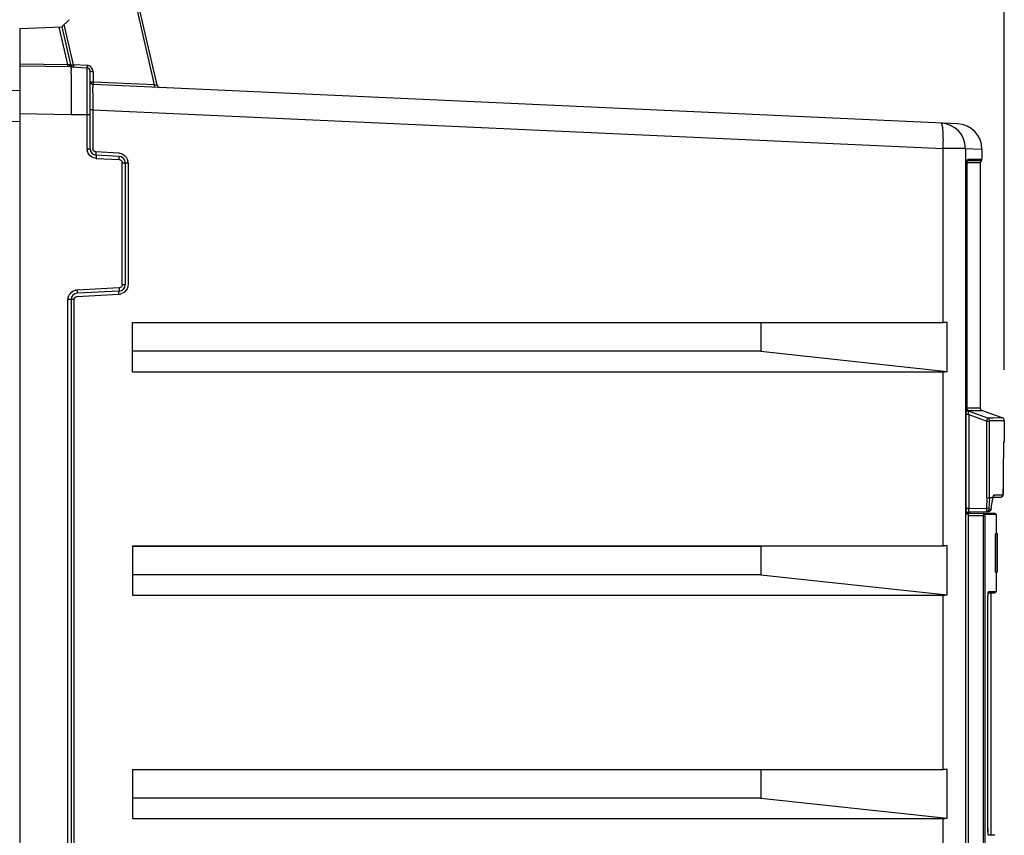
# Model space of a CAD drawing. Header units: inches. Extents: x 0 to 117, y 0 to 83.
# Tile 24 of 59: x 52.22 to 58.29, y 50.47 to 55.5. Entities that reach past the tile are written whole.
import ezdxf

# ---------------------------------------------------------------- set-up
doc = ezdxf.new("R2010")
doc.units = ezdxf.units.IN
doc.header["$LTSCALE"] = 6.431102
doc.header["$MEASUREMENT"] = 0
doc.layers.get('0').update_dxf_attribs({"linetype": 'CONTINUOUS'})
doc.styles.get("Standard").update_dxf_attribs({"font": 'txt', "width": 0.8})
doc.dimstyles.new('DIMSTYLE_1', dxfattribs={"dimtxt": 0.78125, "dimasz": 0.7, "dimexe": 0.18, "dimexo": 0.0625, "dimgap": 0.09, "dimtad": 1, "dimdec": 0, "dimzin": 4, "dimdsep": 46, "dimtxsty": 'STANDARD', "dimblk": '_FILLED', "dimblk1": '_FILLED', "dimblk2": '_FILLED', "dimcen": 0.09, "dimadec": 0, "dimazin": 0, "dimtfac": 1, "dimtdec": 0, "dimtofl": 0, "dimtmove": 0, "dimatfit": 3, "dimldrblk": '_FILLED', "dimfxl": 1, "dimtolj": 1, "dimtzin": 4, "dimarcsym": 0})

# ---------------------------------------------------------------- blocks, each defined once
blk = doc.blocks.new('_FILLED')
at = {"color": 0, "linetype": 'BYBLOCK'}
blk.add_solid([(0, 0), (-1, 0.1429), (-1, -0.1429)], dxfattribs=at)
blk = doc.blocks.new('*D11')
at = {"color": 7, "linetype": 'CONTINUOUS'}
for p, q in [((46.1167, 55.0207), (46.1167, 60.8534)), ((58.2939, 53.3427), (58.2939, 60.8534)), ((46.1167, 60.4784), (52.2053, 60.4784)), ((58.2939, 60.4784), (52.2053, 60.4784))]:
    blk.add_line(p, q, dxfattribs=at)
at = {"color": 7, "linetype": 'CONTINUOUS', "xscale": 0.7, "yscale": 0.7, "zscale": 0.7, "rotation": 180}
blk.add_blockref('_FILLED', (46.1167, 60.4784), dxfattribs=at)
at = {"color": 7, "linetype": 'CONTINUOUS', "xscale": 0.7, "yscale": 0.7, "zscale": 0.7}
blk.add_blockref('_FILLED', (58.2939, 60.4784), dxfattribs=at)
at = {"color": 7, "linetype": 'CONTINUOUS', "insert": (52.2053, 61.455), "char_height": 0.78125, "width": 1.875, "attachment_point": 2, "line_spacing_factor": 0.9}
blk.add_mtext('309', dxfattribs=at)

msp = doc.modelspace()

# ---------------------------------------------------------------- linework, layer by layer
at = {"color": 7, "linetype": 'CONTINUOUS'}
for p, q in [((52.9091, 55.6988), (53.0475, 55.0994)), ((53.0657, 55.0984), (52.9273, 55.6982)), ((52.5225, 55.5017), (52.478, 55.4572)), ((52.2183, 55.4481), (52.478, 55.4572)), ((52.2183, 55.4481), (52.2183, 28.4678)), ((52.4592, 55.4565), (52.5117, 55.2253)), ((52.478, 55.4572), (52.5307, 55.2248)), ((52.5489, 55.2241), (52.4926, 55.4719)), ((52.2183, 55.2304), (52.5117, 55.2253)), ((52.534, 55.2103), (52.2183, 55.2158)), ((52.5117, 55.2253), (52.5114, 55.2107)), ((52.5339, 55.1847), (52.5341, 55.1539)), ((52.534, 55.2103), (52.6335, 55.2051)), ((52.6335, 55.2197), (52.5489, 55.2241)), ((52.6335, 54.7055), (52.6335, 55.2051)), ((52.6521, 54.7055), (52.6521, 55.1854)), ((52.6708, 55.1804), (52.6708, 55.1165)), ((53.0475, 55.0994), (52.6708, 55.1165)), ((52.2183, 55.064), (50.6867, 55.0239)), ((52.534, 55.0549), (52.534, 55.0214)), ((58.0057, 54.8597), (52.6709, 55.1019)), ((52.534, 55.0214), (52.534, 54.9153)), ((52.6694, 54.9452), (52.6521, 54.9452)), ((52.6694, 54.9453), (52.6694, 54.7055)), ((52.6694, 54.9453), (57.9164, 54.707)), ((49.8858, 54.8137), (52.2183, 54.8748)), ((52.534, 54.9153), (52.2183, 54.9208)), ((52.6521, 54.9153), (52.534, 54.9153)), ((52.6335, 54.7055), (52.6521, 54.7055)), ((57.9164, 53.6332), (57.9164, 54.707)), ((58.0541, 54.707), (57.9164, 54.707)), ((58.0541, 54.707), (58.0541, 28.847)), ((58.0541, 54.7069), (58.1561, 54.7023)), ((58.1561, 54.7028), (58.1561, 54.641)), ((52.8299, 54.6784), (52.688, 54.6858)), ((52.8314, 54.6587), (52.6895, 54.6662)), ((52.6895, 54.6465), (52.8314, 54.6391)), ((58.151, 54.6313), (58.0664, 54.6313)), ((58.0683, 54.641), (58.155, 54.641)), ((52.85, 53.8674), (52.85, 54.6194)), ((52.85, 54.6194), (52.8859, 54.6194)), ((52.8687, 54.6194), (52.8687, 53.8674)), ((52.8859, 54.6194), (52.8859, 53.8674)), ((58.0644, 53.1024), (58.0644, 54.6103)), ((58.0644, 54.6103), (58.0645, 54.6103)), ((58.1443, 54.6184), (58.0645, 54.6184)), ((58.1443, 54.6184), (58.1443, 53.1067)), ((52.8314, 53.8477), (52.5714, 53.8341)), ((52.85, 53.8674), (52.8687, 53.8674)), ((52.5699, 53.7948), (52.8299, 53.8084)), ((52.8314, 53.828), (52.5713, 53.8144)), ((52.5154, 30.0608), (52.5154, 53.7751)), ((52.5513, 53.7751), (52.5154, 53.7751)), ((52.534, 53.7751), (52.534, 30.0608)), ((52.5513, 53.7751), (52.5513, 30.0608)), ((52.9128, 53.33), (52.9128, 53.6332)), ((52.9128, 53.6332), (57.9164, 53.6332)), ((56.7922, 53.6309), (52.9128, 53.6309)), ((57.9406, 53.6331), (56.7922, 53.6309)), ((56.7922, 53.6309), (56.7922, 53.456)), ((57.9406, 53.3319), (57.9406, 53.6331)), ((56.7922, 53.456), (52.9128, 53.456)), ((56.7922, 53.456), (57.9406, 53.3319)), ((52.9128, 53.33), (57.9164, 53.33)), ((57.9164, 52.2552), (57.9164, 53.33)), ((58.059, 52.4859), (58.059, 53.0666)), ((58.0743, 53.0666), (58.059, 53.0666)), ((58.0634, 53.1024), (58.0644, 53.1024)), ((58.0645, 53.1067), (58.1443, 53.1067)), ((58.0689, 53.092), (58.1009, 53.0919)), ((58.192, 53.0445), (58.0736, 53.0876)), ((58.0743, 53.0666), (58.0743, 52.4859)), ((58.0743, 53.0666), (58.1864, 53.0257)), ((58.1009, 53.0919), (58.1536, 53.092)), ((58.1536, 53.092), (58.1547, 53.092)), ((58.2746, 53.0484), (58.1547, 53.092)), ((58.1864, 52.5529), (58.1864, 53.0257)), ((58.1864, 53.0257), (58.2018, 53.0257)), ((58.2282, 53.0447), (58.192, 53.0445)), ((58.2018, 52.5524), (58.2018, 53.0257)), ((58.2025, 53.0302), (58.2939, 53.0302)), ((58.2734, 53.045), (58.2282, 53.0447)), ((58.2836, 53.0451), (58.2734, 53.045)), ((58.2939, 53.0302), (58.2939, 52.9006)), ((58.2906, 52.8631), (58.2907, 52.8678)), ((58.2907, 52.8678), (58.2909, 52.8764)), ((58.2909, 52.8764), (58.291, 52.8819)), ((58.291, 52.8819), (58.2912, 52.8866)), ((58.2912, 52.8866), (58.2913, 52.8893)), ((58.2919, 52.8995), (58.2922, 52.9006)), ((58.2922, 52.9006), (58.2933, 52.9006)), ((58.2902, 52.8382), (58.2904, 52.8526)), ((58.2902, 52.8383), (58.2903, 52.8438)), ((58.2902, 52.8383), (58.2902, 52.8382)), ((58.2904, 52.8526), (58.2906, 52.8631)), ((58.2301, 52.571), (58.247, 52.5715)), ((58.247, 52.5715), (58.2545, 52.5716)), ((58.2545, 52.5716), (58.2613, 52.5716)), ((58.2613, 52.5716), (58.2822, 52.5718)), ((58.2822, 52.5718), (58.2857, 52.572)), ((58.2873, 52.5888), (58.2875, 52.5946)), ((58.2875, 52.5946), (58.2877, 52.6013)), ((58.2877, 52.6049), (58.2879, 52.6133)), ((58.2877, 52.6013), (58.2877, 52.6049)), ((58.2878, 52.6135), (58.2879, 52.6133)), ((58.1864, 52.5529), (58.183, 52.4878)), ((58.1864, 52.5529), (58.1981, 52.5526)), ((58.2018, 52.5524), (58.1983, 52.4869)), ((58.224, 52.5524), (58.2018, 52.5524)), ((58.2221, 52.5554), (58.2703, 52.5562)), ((58.2223, 52.5431), (58.224, 52.5524)), ((58.2239, 52.5503), (58.224, 52.5524)), ((58.0743, 52.4859), (58.059, 52.4859)), ((58.0706, 52.4506), (58.0644, 52.4506)), ((58.0706, 52.4568), (58.2348, 52.4568)), ((58.0706, 52.4506), (58.0706, 47.3876)), ((58.173, 52.441), (58.0706, 52.441)), ((58.0743, 52.4859), (58.183, 52.4878)), ((58.079, 52.4663), (58.1966, 52.4683)), ((58.1652, 47.4292), (58.1652, 52.441)), ((58.173, 52.441), (58.173, 47.4292)), ((58.2427, 52.4489), (58.1739, 52.4489)), ((58.1983, 52.4869), (58.183, 52.4878)), ((58.1986, 52.483), (58.2107, 52.4834)), ((58.2107, 52.4834), (58.2121, 52.4836)), ((58.2123, 52.4846), (58.2123, 52.4844)), ((58.2427, 52.4489), (58.2427, 52.3298)), ((58.2525, 52.3298), (58.2387, 52.3298)), ((58.2388, 52.0936), (58.2388, 52.3298)), ((58.2488, 52.0936), (58.2488, 52.3298)), ((58.2525, 52.0936), (58.2525, 52.3298)), ((52.9128, 52.2552), (52.9128, 51.9521)), ((52.9128, 52.2552), (57.9164, 52.2552)), ((56.7922, 52.253), (52.9128, 52.253)), ((57.9406, 52.2552), (56.7922, 52.253)), ((56.7922, 52.253), (56.7922, 52.078)), ((57.9406, 51.954), (57.9406, 52.2552)), ((56.7922, 52.078), (52.9128, 52.078)), ((56.7922, 52.078), (57.9406, 51.954)), ((58.2387, 52.0936), (58.2488, 52.0936)), ((58.2427, 52.0936), (58.2427, 51.9745)), ((58.2525, 52.0936), (58.2525, 52.0936)), ((58.1951, 51.9666), (58.1955, 51.9684)), ((58.1955, 51.9666), (58.2343, 51.9666)), ((58.1975, 51.9745), (58.2421, 51.9745)), ((58.2132, 50.4706), (58.2132, 51.9666)), ((52.9128, 51.9521), (57.9164, 51.9521)), ((57.9164, 50.8772), (57.9164, 51.9521)), ((58.1928, 50.5123), (58.1927, 51.9233)), ((58.1927, 51.9233), (58.1928, 51.9233)), ((52.9128, 50.8772), (52.9128, 50.5741)), ((52.9128, 50.8772), (57.9164, 50.8772)), ((56.7922, 50.875), (52.9128, 50.875)), ((57.9406, 50.8772), (56.7922, 50.875)), ((56.7922, 50.875), (56.7922, 50.7001)), ((57.9406, 50.576), (57.9406, 50.8772)), ((56.7922, 50.7001), (52.9128, 50.7001)), ((56.7922, 50.7001), (57.9406, 50.576)), ((52.9128, 50.5741), (57.9164, 50.5741)), ((57.9164, 49.4993), (57.9164, 50.5741)), ((58.1928, 50.5139), (58.1927, 50.5139)), ((58.2348, 50.4706), (58.1954, 50.4706))]:
    msp.add_line(p, q, dxfattribs=at)
for points in [[(52.6667, 55.1167), (52.6671, 55.1166), (52.6676, 55.1166), (52.668, 55.1166), (52.6685, 55.1166), (52.6689, 55.1165), (52.6694, 55.1165), (52.6698, 55.1165), (52.6703, 55.1165), (52.6708, 55.1165)], [(58.0645, 54.6109), (58.0645, 54.6141), (58.0646, 54.6172), (58.0647, 54.6201), (58.0649, 54.6228), (58.065, 54.6253), (58.0652, 54.6276), (58.0654, 54.6296), (58.0657, 54.6313), (58.0659, 54.6328), (58.0661, 54.6339), (58.0663, 54.6347), (58.0664, 54.6351)], [(58.0716, 53.0894), (58.0718, 53.0893), (58.0717, 53.0894), (58.0714, 53.0895), (58.0708, 53.0899), (58.07, 53.0906), (58.0691, 53.0914), (58.0681, 53.0925), (58.0671, 53.0938), (58.0663, 53.0952), (58.0655, 53.0969), (58.065, 53.0986), (58.0646, 53.1004), (58.0645, 53.1023)], [(58.0736, 53.0876), (58.0737, 53.0876), (58.0738, 53.0876), (58.0739, 53.0876), (58.074, 53.0876), (58.0742, 53.0876)], [(58.2018, 53.0257), (58.2018, 53.0265), (58.2018, 53.0271), (58.2019, 53.0277), (58.2019, 53.0282), (58.2019, 53.0287), (58.202, 53.0292), (58.2021, 53.0296), (58.2023, 53.0299), (58.2025, 53.0302)], [(58.2939, 53.0302), (58.2937, 53.0323), (58.2931, 53.035), (58.2921, 53.0374), (58.2908, 53.0396), (58.2892, 53.0414), (58.2874, 53.043), (58.2855, 53.0441), (58.2838, 53.0449), (58.2835, 53.045)], [(58.2913, 52.8893), (58.2914, 52.8917), (58.2915, 52.8927)], [(58.2914, 52.8923), (58.2924, 52.8939), (58.2934, 52.8967)], [(58.2915, 52.8937), (58.2916, 52.8945), (58.2916, 52.8953), (58.2916, 52.896), (58.2917, 52.8965), (58.2917, 52.897), (58.2918, 52.8973)], [(58.27, 52.5562), (58.2735, 52.5566), (58.2767, 52.5577), (58.2795, 52.5594), (58.2818, 52.5614), (58.2834, 52.5636), (58.2845, 52.5657), (58.2852, 52.5675), (58.2857, 52.569), (58.286, 52.5704), (58.2862, 52.5717), (58.2863, 52.5729), (58.2865, 52.5742), (58.2866, 52.5758), (58.2868, 52.5775), (58.2869, 52.5794), (58.287, 52.5815), (58.2871, 52.5837), (58.2872, 52.5861), (58.2873, 52.5888)], [(58.2239, 52.5503), (58.2242, 52.5521), (58.2247, 52.5549), (58.2252, 52.5573), (58.2256, 52.5592), (58.226, 52.5607), (58.2262, 52.5611)], [(58.0701, 52.4632), (58.0719, 52.4644), (58.0739, 52.4653), (58.076, 52.4659), (58.0782, 52.4662), (58.079, 52.4663)], [(58.1965, 52.4683), (58.1985, 52.4685), (58.2006, 52.4689), (58.2027, 52.4697), (58.2046, 52.4707), (58.2063, 52.4719), (58.2078, 52.4733), (58.2091, 52.4748), (58.2101, 52.4764), (58.2109, 52.478), (58.2115, 52.4796), (58.2119, 52.4812), (58.2122, 52.4827), (58.2122, 52.484)], [(58.1983, 52.4869), (58.1983, 52.4863), (58.1983, 52.4856), (58.1983, 52.485), (58.1983, 52.4845), (58.1983, 52.484), (58.1984, 52.4836), (58.1985, 52.4833), (58.1985, 52.4831), (58.1986, 52.483)], [(58.1928, 51.9233), (58.1928, 51.9271), (58.1928, 51.9308), (58.1929, 51.9344), (58.193, 51.9379), (58.1931, 51.9413), (58.1932, 51.9445), (58.1934, 51.9476), (58.1935, 51.9505), (58.1937, 51.9532), (58.1939, 51.9558), (58.1941, 51.9582), (58.1943, 51.9604), (58.1946, 51.9624), (58.1948, 51.9642), (58.195, 51.9658), (58.1951, 51.9666)], [(58.1929, 50.5013), (58.1929, 50.5049), (58.1928, 50.5085), (58.1928, 50.5123)], [(58.1932, 50.4945), (58.193, 50.4978), (58.1929, 50.5013)], [(58.1951, 50.4706), (58.1949, 50.472), (58.1947, 50.4737), (58.1945, 50.4757), (58.1942, 50.4778), (58.194, 50.4801), (58.1938, 50.4826), (58.1936, 50.4853), (58.1935, 50.4882), (58.1933, 50.4913), (58.1932, 50.4945)]]:
    msp.add_lwpolyline(points, dxfattribs=at)
for centre, radius, start, end in [((52.5499, 55.2292), 0.0197, 192.79511, 267), ((52.6311, 55.1794), 0.0404, 68.26542, 86.57614), ((52.6325, 55.1854), 0.0197, 0.03336, 87), ((74.8011, 55.0838), 22.2671, 179.81952, 180.07438), ((52.6718, 55.1216), 0.0197, 180, 267.4), ((53.0849, 55.1028), 0.0197, 193, 251.4), ((58.1278, 55.0053), 5.4586, 179.53256, 179.8646), ((60.7695, 54.9978), 8.1003, 179.8559, 180.10581), ((62.3785, 54.9999), 9.7093, 180.10072, 180.32253), ((57.8966, 54.707), 0.1575, 0, 87.4), ((57.9986, 54.7023), 0.1575, 359.99541, 87.39997), ((52.6919, 54.7055), 0.0584, 180.06448, 190.28486), ((52.6915, 54.7055), 0.0394, 180, 267), ((56.7016, 54.7615), 1.216, 357.42952, 359.34874), ((52.8293, 54.6194), 0.0394, 0, 87), ((52.8275, 54.6193), 0.0584, 0.06955, 10.79618), ((58.16, 54.6184), 0.0157, 124.84971, 180), ((58.1443, 54.641), 0.0118, 304.85017, 360), ((52.8293, 53.8674), 0.0394, 273, 360), ((52.5734, 53.7751), 0.0394, 93, 180), ((52.5745, 53.7755), 0.0587, 93.05967, 103.24512), ((52.8269, 53.8657), 0.0574, 273.01457, 277.60959), ((52.8267, 53.8675), 0.0592, 277.61379, 283.80695), ((57.9208, 50.0796), 3.5535, 89.68817, 90.0714), ((58.16, 53.1067), 0.0157, 180.00002, 249.98419), ((-25.624, 53.6193), 83.9179, 359.313259, 359.466779), ((50.2238, 53.8929), 8.1117, 349.99463, 350.2774), ((52.8455, 53.4416), 5.4514, 350.29928, 350.51325), ((58.3166, 52.4859), 0.2577, 180.00494, 181.48026), ((58.2348, 52.4489), 0.00787, 0, 89.99997), ((57.9208, 48.7017), 3.5535, 89.68817, 90.0714), ((58.2348, 51.9745), 0.00787, 270.00006, 360), ((57.9208, 47.3237), 3.5535, 89.68817, 90.0714), ((58.7967, 50.5154), 0.604, 180.14821, 181.02081), ((58.7211, 50.514), 0.5284, 181.01347, 181.9313)]:
    msp.add_arc(centre, radius, start, end, dxfattribs=at)
for centre in [(57.8966, 53.4875), (57.8966, 52.1095), (57.8966, 50.7316)]:
    msp.add_ellipse(centre, major_axis=(-0.1181, 0.1181), ratio=0.881619, start_param=-3.864159, end_param=-3.707068, dxfattribs=at)
for points in [[(52.5235, 55.2235), (52.5195, 55.2237), (52.5156, 55.2244), (52.5117, 55.2253)], [(52.6708, 55.1804), (52.6704, 55.195), (52.6598, 55.2114), (52.6461, 55.2168)], [(52.6613, 54.6554), (52.6477, 54.6638), (52.6373, 54.6794), (52.6344, 54.6951)], [(52.688, 54.6858), (52.6809, 54.6862), (52.6733, 54.6917), (52.6707, 54.6983)], [(52.6895, 54.6465), (52.6796, 54.647), (52.6696, 54.6502), (52.6613, 54.6554)], [(52.8299, 54.6784), (52.8393, 54.6779), (52.8487, 54.6751), (52.8567, 54.6703)], [(52.8314, 54.6391), (52.8385, 54.6387), (52.8462, 54.6332), (52.8487, 54.6265)], [(52.8567, 54.6703), (52.8708, 54.6621), (52.8818, 54.6463), (52.8849, 54.6303)], [(52.85, 53.8674), (52.85, 53.8602), (52.8449, 53.8523), (52.8384, 53.8494)], [(52.8796, 53.8408), (52.8722, 53.826), (52.8568, 53.8139), (52.8408, 53.81)], [(52.8859, 53.8674), (52.8859, 53.8583), (52.8837, 53.8489), (52.8796, 53.8408)], [(52.5154, 53.7751), (52.5154, 53.785), (52.518, 53.7951), (52.5228, 53.8037)], [(52.5228, 53.8037), (52.5305, 53.8177), (52.5455, 53.829), (52.5611, 53.8326)], [(52.5513, 53.7751), (52.5513, 53.7841), (52.5609, 53.7943), (52.5699, 53.7948)], [(58.2301, 52.571), (58.2301, 52.5671), (58.2292, 52.5628), (58.2267, 52.5597)], [(58.2857, 52.572), (58.2857, 52.5684), (58.2849, 52.5647), (58.283, 52.5617)], [(58.1739, 52.4489), (58.1739, 52.4526), (58.1698, 52.4568), (58.1661, 52.4568)], [(58.2121, 52.4836), (58.2118, 52.4783), (58.2076, 52.4692), (58.2025, 52.4708)]]:
    msp.add_open_spline(points, degree=3, dxfattribs=at)
for points, knots in [([(52.5235, 55.2235), (52.5241, 55.2203), (52.5236, 55.2138), (52.5313, 55.2124), (52.5326, 55.2139)], [0, 0, 0, 0, 0.623853, 1, 1, 1, 1]), ([(52.5307, 55.2248), (52.5309, 55.2243), (52.529, 55.2214), (52.5257, 55.2235), (52.5237, 55.2241)], [0, 0, 0, 0, 0.209055, 1, 1, 1, 1]), ([(52.5307, 55.2248), (52.5312, 55.2229), (52.5398, 55.2227), (52.5448, 55.2233), (52.5489, 55.2241)], [0, 0, 0, 0, 0.319135, 1, 1, 1, 1]), ([(52.534, 55.2103), (52.5319, 55.2102), (52.5362, 55.1966), (52.5338, 55.191), (52.5339, 55.1847)], [0, 0, 0, 0, 0.253666, 1, 1, 1, 1]), ([(52.5489, 55.2241), (52.5488, 55.2223), (52.5488, 55.218), (52.5483, 55.2147), (52.5488, 55.2105), (52.5489, 55.2127), (52.549, 55.2133)], [0, 0, 0, 0, 0.373705, 0.813912, 0.865044, 1, 1, 1, 1]), ([(52.6335, 55.2197), (52.6334, 55.2178), (52.6332, 55.216), (52.6334, 55.207), (52.6336, 55.2088)], [0, 0, 0, 0, 0.509363, 1, 1, 1, 1]), ([(52.6708, 55.1804), (52.6664, 55.1804), (52.6611, 55.181), (52.6521, 55.1832), (52.6521, 55.1854)], [0, 0, 0, 0, 0.665226, 1, 1, 1, 1]), ([(52.6521, 55.1216), (52.6521, 55.121), (52.6547, 55.1165), (52.661, 55.1173), (52.6651, 55.1177)], [0, 0, 0, 0, 0.117982, 1, 1, 1, 1]), ([(52.6708, 55.1165), (52.6707, 55.1147), (52.6707, 55.1104), (52.6702, 55.107), (52.6708, 55.1029), (52.6709, 55.105), (52.671, 55.1057)], [0, 0, 0, 0, 0.373578, 0.813545, 0.864476, 1, 1, 1, 1]), ([(52.6694, 55.0498), (52.6695, 55.0572), (52.6699, 55.0695), (52.6692, 55.0873), (52.6714, 55.0946), (52.6698, 55.102), (52.6709, 55.1019)], [0, 0, 0, 0, 0.42347, 0.739643, 0.933885, 1, 1, 1, 1]), ([(53.0475, 55.0994), (53.0475, 55.0975), (53.0475, 55.0933), (53.0469, 55.0899), (53.0475, 55.0858), (53.0476, 55.0879), (53.0477, 55.0885)], [0, 0, 0, 0, 0.374181, 0.814731, 0.866781, 1, 1, 1, 1]), ([(53.0657, 55.0984), (53.0661, 55.0966), (53.0554, 55.0971), (53.0518, 55.0982), (53.0475, 55.0994)], [0, 0, 0, 0, 0.289139, 1, 1, 1, 1]), ([(57.9175, 54.7477), (57.9177, 54.7632), (57.9175, 54.7907), (57.915, 54.8284), (57.9118, 54.8493), (57.9072, 54.8641), (57.9038, 54.8643)], [0, 0, 0, 0, 0.391208, 0.705411, 0.912508, 1, 1, 1, 1]), ([(52.6707, 54.6983), (52.6703, 54.6994), (52.6696, 54.7018), (52.6694, 54.7043), (52.6694, 54.7055)], [0, 0, 0, 0, 0.501862, 1, 1, 1, 1]), ([(52.688, 54.6858), (52.6878, 54.6812), (52.6887, 54.6766), (52.6875, 54.6663), (52.6895, 54.6662)], [0, 0, 0, 0, 0.698409, 1, 1, 1, 1]), ([(52.6895, 54.6662), (52.6914, 54.6661), (52.6881, 54.6555), (52.6897, 54.6511), (52.6895, 54.6465)], [0, 0, 0, 0, 0.293942, 1, 1, 1, 1]), ([(52.8314, 54.6391), (52.8316, 54.6437), (52.83, 54.6481), (52.8333, 54.6586), (52.8314, 54.6587)], [0, 0, 0, 0, 0.705497, 1, 1, 1, 1]), ([(58.0644, 54.6103), (58.0644, 54.6168), (58.0652, 54.6266), (58.0657, 54.6373), (58.0676, 54.6403)], [0, 0, 0, 0, 0.647033, 1, 1, 1, 1]), ([(58.0683, 54.641), (58.0683, 54.6398), (58.0679, 54.6374), (58.0668, 54.6352), (58.0661, 54.6342)], [0, 0, 0, 0, 0.493346, 1, 1, 1, 1]), ([(52.8487, 54.6265), (52.8492, 54.6254), (52.8498, 54.623), (52.85, 54.6206), (52.85, 54.6194)], [0, 0, 0, 0, 0.501841, 1, 1, 1, 1]), ([(52.8314, 53.8477), (52.8316, 53.8431), (52.83, 53.8387), (52.8333, 53.8281), (52.8314, 53.828)], [0, 0, 0, 0, 0.705767, 1, 1, 1, 1]), ([(52.8384, 53.8494), (52.8373, 53.8489), (52.835, 53.8481), (52.8326, 53.8478), (52.8314, 53.8477)], [0, 0, 0, 0, 0.501875, 1, 1, 1, 1]), ([(52.5713, 53.8341), (52.5716, 53.8295), (52.57, 53.8251), (52.5733, 53.8145), (52.5713, 53.8144)], [0, 0, 0, 0, 0.705497, 1, 1, 1, 1]), ([(52.8299, 53.8084), (52.8297, 53.813), (52.8306, 53.8176), (52.8294, 53.8279), (52.8314, 53.828)], [0, 0, 0, 0, 0.698409, 1, 1, 1, 1]), ([(58.059, 53.0666), (58.059, 53.0741), (58.06, 53.0855), (58.0602, 53.0982), (58.0626, 53.1018)], [0, 0, 0, 0, 0.638179, 1, 1, 1, 1]), ([(58.0736, 53.0876), (58.0709, 53.0886), (58.065, 53.0907), (58.0647, 53.0981), (58.0663, 53.1002)], [0, 0, 0, 0, 0.52242, 1, 1, 1, 1]), ([(58.0746, 53.0876), (58.0719, 53.0886), (58.066, 53.0907), (58.0656, 53.0981), (58.0672, 53.1002)], [0, 0, 0, 0, 0.52244, 1, 1, 1, 1]), ([(58.0743, 53.0666), (58.0731, 53.0712), (58.0726, 53.0757), (58.0713, 53.088), (58.0736, 53.0876)], [0, 0, 0, 0, 0.675179, 1, 1, 1, 1]), ([(58.1864, 53.0257), (58.1871, 53.0281), (58.1892, 53.0342), (58.1897, 53.0411), (58.192, 53.0445)], [0, 0, 0, 0, 0.369188, 1, 1, 1, 1]), ([(58.192, 53.0445), (58.1948, 53.0435), (58.2006, 53.0414), (58.201, 53.0341), (58.1994, 53.032)], [0, 0, 0, 0, 0.522341, 1, 1, 1, 1]), ([(58.2903, 52.8438), (58.2904, 52.8506), (58.2908, 52.8691), (58.2905, 52.8878), (58.2919, 52.8995)], [0, 0, 0, 0, 0.366259, 1, 1, 1, 1]), ([(58.224, 52.5524), (58.2244, 52.5549), (58.2257, 52.5608), (58.2261, 52.5686), (58.2294, 52.5708)], [0, 0, 0, 0, 0.385682, 1, 1, 1, 1]), ([(58.2878, 52.6135), (58.2878, 52.6079), (58.2874, 52.5982), (58.2876, 52.5842), (58.286, 52.578), (58.2867, 52.572), (58.2857, 52.572)], [0, 0, 0, 0, 0.404088, 0.72331, 0.927462, 1, 1, 1, 1]), ([(58.2788, 52.5586), (58.278, 52.5585), (58.276, 52.5587), (58.2744, 52.5598), (58.2735, 52.5604)], [0, 0, 0, 0, 0.430576, 1, 1, 1, 1]), ([(58.283, 52.5617), (58.2825, 52.5609), (58.2814, 52.5595), (58.2797, 52.5587), (58.2788, 52.5586)], [0, 0, 0, 0, 0.52148, 1, 1, 1, 1]), ([(58.0636, 52.4506), (58.0608, 52.4505), (58.0609, 52.4655), (58.0592, 52.4723), (58.059, 52.4792)], [0, 0, 0, 0, 0.292501, 1, 1, 1, 1]), ([(58.0695, 52.4638), (58.0673, 52.4625), (58.0646, 52.458), (58.0669, 52.4547), (58.0677, 52.4537)], [0, 0, 0, 0, 0.677331, 1, 1, 1, 1]), ([(58.079, 52.4663), (58.0774, 52.4662), (58.0741, 52.4657), (58.071, 52.4646), (58.0695, 52.4638)], [0, 0, 0, 0, 0.487009, 1, 1, 1, 1]), ([(58.0706, 52.4506), (58.0706, 52.4543), (58.0708, 52.4626), (58.0805, 52.4639), (58.0829, 52.4619)], [0, 0, 0, 0, 0.541349, 1, 1, 1, 1]), ([(58.079, 52.4663), (58.0768, 52.4662), (58.0746, 52.4757), (58.0742, 52.4812), (58.0743, 52.4859)], [0, 0, 0, 0, 0.316598, 1, 1, 1, 1]), ([(58.1661, 52.4568), (58.165, 52.4568), (58.1662, 52.4501), (58.1653, 52.4473), (58.1654, 52.4442)], [0, 0, 0, 0, 0.253186, 1, 1, 1, 1]), ([(58.173, 52.441), (58.173, 52.4428), (58.1737, 52.4446), (58.173, 52.4489), (58.1739, 52.4489)], [0, 0, 0, 0, 0.671727, 1, 1, 1, 1]), ([(58.183, 52.4878), (58.183, 52.4831), (58.1852, 52.4789), (58.1814, 52.4681), (58.1833, 52.4681)], [0, 0, 0, 0, 0.707026, 1, 1, 1, 1]), ([(58.1985, 52.4814), (58.1979, 52.4781), (58.1969, 52.4709), (58.1883, 52.4699), (58.186, 52.4717)], [0, 0, 0, 0, 0.534691, 1, 1, 1, 1]), ([(58.2025, 52.4708), (58.202, 52.471), (58.2011, 52.4715), (58.2002, 52.4721), (58.1997, 52.4724)], [0, 0, 0, 0, 0.459375, 1, 1, 1, 1]), ([(58.1927, 51.9233), (58.1928, 51.9276), (58.193, 51.9421), (58.1935, 51.9566), (58.195, 51.9668)], [0, 0, 0, 0, 0.29382, 1, 1, 1, 1]), ([(58.195, 51.9668), (58.1952, 51.9682), (58.1956, 51.9704), (58.1963, 51.9727), (58.1967, 51.9735)], [0, 0, 0, 0, 0.612141, 1, 1, 1, 1]), ([(58.1967, 51.9735), (58.1968, 51.9737), (58.197, 51.9741), (58.1973, 51.9744), (58.1975, 51.9745)], [0, 0, 0, 0, 0.602576, 1, 1, 1, 1]), ([(58.195, 50.4704), (58.1948, 50.4721), (58.1937, 50.4807), (58.1933, 50.4893), (58.1931, 50.4962)], [0, 0, 0, 0, 0.195113, 1, 1, 1, 1])]:
    msp.add_open_spline(points, degree=3, knots=knots, dxfattribs=at)

# ---------------------------------------------------------------- dimensions: what is measured, and where the dimension line sits
dim = msp.add_linear_dim(base=(58.2939, 60.4784), p1=(46.1167, 55.0207), p2=(58.2939, 53.3427), dimstyle='DIMSTYLE_1', dxfattribs=at)
dim.commit()
dim.dimension.update_dxf_attribs({"geometry": '*D11', "text_midpoint": (51.2678, 61.0643), "dimtype": 160})

doc.saveas('drawing.dxf')
